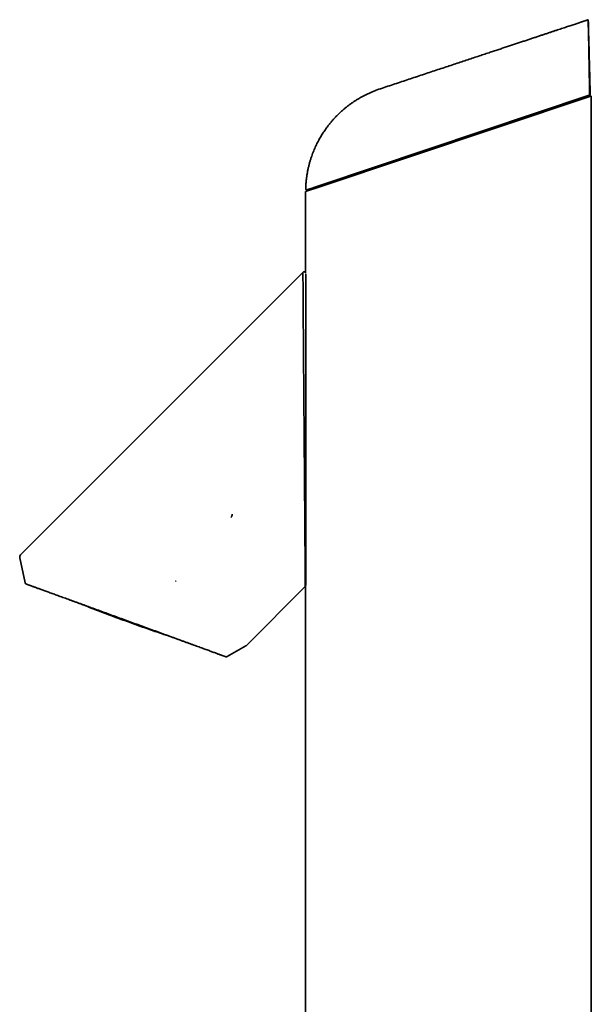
# Model space of a CAD drawing. Header units: millimetres. Extents: x 8 to 834, y 12 to 2419.
# Tile 4 of 6: x 34 to 208, y 2120 to 2419. Entities that reach past the tile are written whole.
import ezdxf

# ---------------------------------------------------------------- set-up
doc = ezdxf.new("R2010")
doc.units = ezdxf.units.MM

msp = doc.modelspace()

# ---------------------------------------------------------------- linework, layer by layer
at = {"color": 7, "linetype": 'Continuous', "lineweight": 35}
for p, q in [((207.47, 2395.78), (125.26, 2368.27)), ((125.02, 2367.82), (207.02, 2395.26)), ((207.8, 2395.52), (207.02, 2395.26)), ((207.8, 1245.52), (207.8, 2395.52)), ((120.95, 2366.46), (120.95, 2341.76)), ((121.55, 2366.66), (125.02, 2367.82)), ((120.14, 2341.89), (34.34, 2256.09)), ((35.75, 2247.58), (34.07, 2255.17)), ((102.97, 2228.59), (120.85, 2246.47)), ((120.95, 2246.57), (120.95, 1465.02)), ((102.76, 2228.43), (97.09, 2225.2))]:
    msp.add_line(p, q, dxfattribs=at)
at = {"color": 7, "linetype": 'Continuous', "lineweight": 35, "flags": 128}
for points in [[(206.88, 2418.65), (206.88, 2418.65)], [(207.47, 2395.78), (207.47, 2395.78)], [(207.47, 2395.78), (207.47, 2395.78)], [(207.47, 2395.78), (207.47, 2395.78)], [(207.47, 2395.78), (207.47, 2395.78)]]:
    msp.add_lwpolyline(points, dxfattribs=at)
at = {"color": 7, "linetype": 'Continuous', "lineweight": 35}
for centre, radius, start, end in [((35.04, 2255.38), 1, 135, 189.5895), ((36.24, 2247.69), 0.5, 192.5, 250), ((81.81, 2248.45), 0.5, 218.4205, 243.9094), ((102.26, 2229.29), 1, 299.6705, 315), ((96.84, 2225.63), 0.5, 250, 299.6705)]:
    msp.add_arc(centre, radius, start, end, dxfattribs=at)
for points, knots in [([(206.88, 2418.65), (206.81, 2418.63), (206.64, 2418.57), (206.38, 2418.49), (206.08, 2418.39), (205.76, 2418.28), (205.39, 2418.16), (205, 2418.03), (204.56, 2417.88), (204.06, 2417.72), (203.51, 2417.53), (202.93, 2417.34), (202.3, 2417.13), (201.63, 2416.91), (200.94, 2416.68), (200.22, 2416.44), (199.49, 2416.2), (198.71, 2415.94), (197.9, 2415.67), (197.06, 2415.39), (196.18, 2415.1), (195.27, 2414.8), (194.32, 2414.48), (193.33, 2414.15), (192.32, 2413.82), (191.27, 2413.47), (190.2, 2413.11), (189.1, 2412.75), (187.97, 2412.37), (186.82, 2411.99), (185.66, 2411.6), (184.46, 2411.21), (183.23, 2410.8), (181.97, 2410.38), (180.69, 2409.96), (179.39, 2409.52), (178.06, 2409.08), (176.61, 2408.6), (175.03, 2408.08), (173.32, 2407.51), (171.57, 2406.93), (169.78, 2406.33), (167.94, 2405.72), (166.06, 2405.1), (164.13, 2404.46), (162.16, 2403.81), (160.15, 2403.14), (158.09, 2402.46), (155.99, 2401.76), (153.89, 2401.06), (151.79, 2400.37), (149.69, 2399.67), (147.55, 2398.96), (145.37, 2398.24), (143.91, 2397.75), (143.17, 2397.51)], [0, 0, 0, 0, 0.003608, 0.007733, 0.012377, 0.01754, 0.02322, 0.029419, 0.036136, 0.044105, 0.052698, 0.061915, 0.071757, 0.082223, 0.093314, 0.104342, 0.115925, 0.128064, 0.140757, 0.154006, 0.167809, 0.182167, 0.19708, 0.212548, 0.228571, 0.244849, 0.261661, 0.279009, 0.296892, 0.314704, 0.333018, 0.351833, 0.37115, 0.390967, 0.410918, 0.431353, 0.452271, 0.473672, 0.49978, 0.526573, 0.554051, 0.582214, 0.611062, 0.640595, 0.670813, 0.701715, 0.733303, 0.765576, 0.798533, 0.832176, 0.864523, 0.897479, 0.931044, 0.965218, 1, 1, 1, 1]), ([(206.96, 2414.15), (206.95, 2414.29), (206.95, 2414.56), (206.93, 2414.96), (206.92, 2415.36), (206.91, 2415.74), (206.9, 2416.11), (206.89, 2416.47), (206.89, 2416.8), (206.88, 2417.12), (206.87, 2417.4), (206.87, 2417.65), (206.87, 2417.88), (206.87, 2418.08), (206.87, 2418.25), (206.87, 2418.39), (206.87, 2418.51), (206.87, 2418.59), (206.88, 2418.64), (206.88, 2418.65), (206.88, 2418.65)], [0, 0, 0, 0, 0.056943, 0.114081, 0.171208, 0.228137, 0.28519, 0.342462, 0.399727, 0.456771, 0.511769, 0.566969, 0.622175, 0.677181, 0.731495, 0.785988, 0.84049, 0.894817, 0.947408, 1, 1, 1, 1]), ([(206.88, 2418.65), (206.92, 2417.22), (206.99, 2414.35), (207.1, 2410.05), (207.2, 2406.08), (207.3, 2402.43), (207.39, 2399.09), (207.44, 2396.88), (207.47, 2395.78)], [0, 0, 0, 0, 0.186872, 0.373924, 0.560911, 0.707624, 0.854027, 1, 1, 1, 1]), ([(206.96, 2414.15), (206.99, 2413), (207.05, 2410.68), (207.15, 2407.23), (207.24, 2404.04), (207.32, 2401.11), (207.4, 2398.43), (207.44, 2396.66), (207.47, 2395.78)], [0, 0, 0, 0, 0.186673, 0.373672, 0.560704, 0.707488, 0.853968, 1, 1, 1, 1]), ([(207.28, 2396.07), (207.25, 2397.57), (207.2, 2400.59), (207.12, 2405.11), (207.04, 2409.63), (206.99, 2412.65), (206.96, 2414.15)], [0, 0, 0, 0, 0.249979, 0.499976, 0.749985, 1, 1, 1, 1]), ([(143.17, 2397.51), (142.84, 2397.39), (142.2, 2397.16), (141.26, 2396.78), (140.35, 2396.39), (139.47, 2395.97), (138.62, 2395.55), (137.81, 2395.11), (137.01, 2394.64), (136.23, 2394.16), (135.46, 2393.65), (134.73, 2393.14), (134.04, 2392.63), (133.38, 2392.12), (132.75, 2391.61), (132.16, 2391.1), (131.61, 2390.6), (131.09, 2390.12), (130.62, 2389.66), (130.2, 2389.22), (129.82, 2388.82), (129.48, 2388.45), (129.16, 2388.09), (128.84, 2387.72), (128.51, 2387.33), (128.18, 2386.92), (127.84, 2386.49), (127.49, 2386.03), (127.13, 2385.53), (126.76, 2385.01), (126.38, 2384.45), (126.01, 2383.87), (125.64, 2383.27), (125.29, 2382.66), (124.93, 2382.02), (124.58, 2381.35), (124.23, 2380.65), (123.89, 2379.92), (123.56, 2379.17), (123.25, 2378.39), (122.94, 2377.59), (122.65, 2376.76), (122.38, 2375.89), (122.12, 2375.01), (121.88, 2374.09), (121.67, 2373.15), (121.48, 2372.18), (121.32, 2371.19), (121.18, 2370.18), (121.08, 2369.15), (121.01, 2368.17), (120.99, 2367.54), (120.98, 2367.27)], [0, 0, 0, 0, 0.025975, 0.051435, 0.076352, 0.100696, 0.124444, 0.147569, 0.17005, 0.19401, 0.217139, 0.239415, 0.260816, 0.281325, 0.302084, 0.321802, 0.340466, 0.358064, 0.374583, 0.390015, 0.403564, 0.416135, 0.427809, 0.439986, 0.453164, 0.466012, 0.479687, 0.494187, 0.509511, 0.525657, 0.542621, 0.560399, 0.577406, 0.595087, 0.613436, 0.632446, 0.652109, 0.672415, 0.692803, 0.71378, 0.735334, 0.757452, 0.780118, 0.803318, 0.827032, 0.851243, 0.875929, 0.90107, 0.926643, 0.952623, 0.978985, 1, 1, 1, 1]), ([(121.55, 2366.66), (121.48, 2366.64), (121.34, 2366.59), (121.18, 2366.54), (121.06, 2366.5), (120.98, 2366.47), (120.95, 2366.46), (120.95, 2366.46), (120.96, 2366.46)], [0, 0, 0, 0, 0.18667, 0.373339, 0.560006, 0.746671, 0.933335, 1, 1, 1, 1]), ([(120.98, 2367.26), (120.98, 2367.24), (120.98, 2367.2), (121, 2367.14), (121.03, 2367.08), (121.08, 2367.02), (121.15, 2366.98), (121.23, 2366.96), (121.3, 2366.95), (121.35, 2366.96), (121.37, 2366.97)], [0, 0, 0, 0, 0.081844, 0.176378, 0.285004, 0.407384, 0.541914, 0.686488, 0.839402, 1, 1, 1, 1]), ([(121.38, 2366.97), (121.38, 2366.97), (121.37, 2366.97), (121.41, 2366.99), (121.49, 2367.01), (121.61, 2367.05), (121.76, 2367.1), (121.89, 2367.15), (121.96, 2367.17)], [0, 0, 0, 0, 0.105908, 0.284719, 0.463533, 0.64235, 0.821172, 1, 1, 1, 1]), ([(121.96, 2367.17), (121.96, 2367.17), (121.97, 2367.17), (122.03, 2367.19), (122.11, 2367.22), (122.22, 2367.25), (122.35, 2367.3), (122.52, 2367.35), (122.7, 2367.42), (122.92, 2367.49), (123.15, 2367.57), (123.41, 2367.65), (123.68, 2367.74), (123.97, 2367.84), (124.28, 2367.94), (124.59, 2368.05), (124.92, 2368.16), (125.15, 2368.23), (125.26, 2368.27)], [0, 0, 0, 0, 0.06254, 0.125209, 0.187385, 0.249686, 0.31194, 0.374282, 0.436965, 0.49967, 0.561848, 0.624005, 0.686518, 0.749759, 0.811993, 0.874229, 0.936791, 1, 1, 1, 1]), ([(120.95, 2341.76), (120.95, 2341.77), (120.95, 2341.77), (120.94, 2341.79), (120.91, 2341.83), (120.86, 2341.9), (120.76, 2341.98), (120.66, 2342.02), (120.58, 2342.04), (120.52, 2342.04), (120.45, 2342.04), (120.35, 2342.02), (120.25, 2341.98), (120.18, 2341.93), (120.15, 2341.9), (120.13, 2341.88)], [0, 0, 0, 0, 0.013788, 0.025439, 0.046563, 0.171727, 0.303719, 0.433094, 0.492376, 0.547608, 0.623271, 0.729729, 0.858967, 0.928754, 1, 1, 1, 1]), ([(120.85, 2246.47), (120.86, 2246.48), (120.86, 2246.49), (120.86, 2246.57), (120.85, 2246.68), (120.85, 2246.82), (120.85, 2246.99), (120.85, 2247.18), (120.85, 2247.44), (120.85, 2247.79), (120.85, 2248.28), (120.84, 2248.82), (120.84, 2249.7), (120.83, 2251.09), (120.81, 2252.96), (120.8, 2255.13), (120.79, 2256.57), (120.78, 2257.43), (120.78, 2257.43), (120.78, 2257.43), (120.78, 2257.43), (120.78, 2257.43), (120.78, 2257.43), (120.78, 2257.43), (120.78, 2257.44), (120.78, 2257.45), (120.78, 2257.48), (120.78, 2257.56), (120.78, 2257.85), (120.77, 2258.91), (120.76, 2260.13), (120.75, 2261.39), (120.75, 2262.06), (120.74, 2262.86), (120.74, 2263.79), (120.73, 2264.87), (120.71, 2267.1), (120.68, 2270.94), (120.65, 2275.02), (120.63, 2278.17), (120.61, 2279.99), (120.6, 2282.15), (120.58, 2284.64), (120.55, 2287.45), (120.53, 2290.58), (120.5, 2294.55), (120.46, 2298.94), (120.43, 2303.3), (120.4, 2306.7), (120.38, 2309.28), (120.36, 2311.48), (120.35, 2313.8), (120.32, 2316.58), (120.3, 2319.81), (120.27, 2323.43), (120.25, 2326.77), (120.23, 2329.59), (120.21, 2331.77), (120.2, 2334.09), (120.18, 2336.47), (120.17, 2338.23), (120.16, 2339.36), (120.16, 2339.94), (120.16, 2340.46), (120.15, 2340.93), (120.15, 2341.24), (120.15, 2341.41), (120.14, 2341.44), (120.14, 2341.45), (120.14, 2341.53), (120.14, 2341.67), (120.14, 2341.8), (120.14, 2341.88), (120.14, 2341.88), (120.14, 2341.89)], [0, 0, 0, 0, 0.009864, 0.018746, 0.026589, 0.033365, 0.041356, 0.048358, 0.054381, 0.066611, 0.076046, 0.088795, 0.099878, 0.123568, 0.153906, 0.173413, 0.199894, 0.199895, 0.199896, 0.199898, 0.199902, 0.199909, 0.199921, 0.199944, 0.199989, 0.200084, 0.200296, 0.200815, 0.202655, 0.209086, 0.23297, 0.238058, 0.244241, 0.251523, 0.259911, 0.269414, 0.280006, 0.31808, 0.365851, 0.377627, 0.39181, 0.408389, 0.427343, 0.44863, 0.472215, 0.498187, 0.537963, 0.570967, 0.59688, 0.615859, 0.630481, 0.648441, 0.670646, 0.697199, 0.728102, 0.763046, 0.786973, 0.809193, 0.829571, 0.862728, 0.896094, 0.907134, 0.921457, 0.930744, 0.942107, 0.95817, 0.961319, 0.962146, 0.962438, 0.962473, 0.972696, 0.98265, 0.992312, 1, 1, 1, 1]), ([(121, 2341.44), (121, 2341.36), (121, 2341.18), (121, 2340.1), (121, 2338.39), (121, 2336.13), (121, 2333.41), (121, 2330.29), (121, 2325.73), (121, 2319.42), (121, 2311.23), (121, 2302.66), (121, 2293.94), (121, 2285.2), (121, 2276.64), (121, 2268.46), (121, 2262.17), (121, 2257.67), (121, 2254.61), (121, 2251.94), (121, 2249.74), (121, 2248.07), (121, 2247.08), (121, 2246.7), (121, 2246.9), (121, 2246.96)], [0, 0, 0, 0, 0.026698, 0.059731, 0.09294, 0.125717, 0.159384, 0.192686, 0.225807, 0.29209, 0.358086, 0.423927, 0.490147, 0.556046, 0.622233, 0.688442, 0.754832, 0.787859, 0.82103, 0.854391, 0.887727, 0.92097, 0.954095, 0.987349, 1, 1, 1, 1]), ([(98.63, 2268.49), (98.63, 2268.47), (98.64, 2268.42), (98.63, 2268.33), (98.62, 2268.23), (98.6, 2268.13), (98.58, 2268.05), (98.55, 2267.94), (98.5, 2267.82), (98.43, 2267.69), (98.34, 2267.56), (98.28, 2267.49), (98.25, 2267.45)], [0, 0, 0, 0, 0.039815, 0.138816, 0.230982, 0.316315, 0.394815, 0.466486, 0.606135, 0.741583, 0.87286, 1, 1, 1, 1]), ([(34.35, 2256.08), (34.31, 2256.05), (34.25, 2255.98), (34.18, 2255.87), (34.15, 2255.8), (34.12, 2255.74), (34.1, 2255.68), (34.08, 2255.6), (34.06, 2255.47), (34.05, 2255.32), (34.07, 2255.22), (34.08, 2255.16)], [0, 0, 0, 0, 0.156405, 0.285644, 0.355274, 0.411096, 0.457932, 0.551546, 0.676849, 0.832064, 1, 1, 1, 1]), ([(34.07, 2255.17), (34.07, 2255.17), (34.07, 2255.17), (34.08, 2255.16), (34.08, 2255.16)], [0, 0, 0, 0, 0.5489693, 1, 1, 1, 1]), ([(36.36, 2247.11), (36.32, 2247.13), (36.23, 2247.16), (36.14, 2247.19), (36.08, 2247.21), (36.07, 2247.22), (36.07, 2247.22)], [0, 0, 0, 0, 0.250255, 0.500136, 0.749949, 1, 1, 1, 1]), ([(36.62, 2247.02), (36.57, 2247.03), (36.48, 2247.07), (36.4, 2247.1), (36.36, 2247.11)], [0, 0, 0, 0, 0.499791, 1, 1, 1, 1]), ([(60.68, 2238.26), (60.35, 2238.38), (59.69, 2238.62), (58.7, 2238.98), (57.72, 2239.34), (56.75, 2239.69), (55.8, 2240.04), (54.87, 2240.37), (53.96, 2240.71), (53.06, 2241.03), (52.17, 2241.36), (51.29, 2241.68), (50.42, 2242), (49.57, 2242.3), (48.74, 2242.61), (47.93, 2242.9), (47.15, 2243.19), (46.39, 2243.46), (45.66, 2243.73), (44.94, 2243.99), (44.24, 2244.24), (43.57, 2244.49), (42.92, 2244.72), (42.29, 2244.95), (41.7, 2245.17), (41.13, 2245.38), (40.59, 2245.57), (40.09, 2245.76), (39.6, 2245.93), (39.15, 2246.1), (38.72, 2246.25), (38.32, 2246.4), (37.95, 2246.53), (37.62, 2246.65), (37.32, 2246.76), (37.06, 2246.86), (36.82, 2246.94), (36.69, 2246.99), (36.62, 2247.02)], [0, 0, 0, 0, 0.028103, 0.056216, 0.08437, 0.112598, 0.140765, 0.168295, 0.195825, 0.223383, 0.250999, 0.279038, 0.307024, 0.334987, 0.362958, 0.391002, 0.418512, 0.445952, 0.473352, 0.500741, 0.528686, 0.556601, 0.584516, 0.612462, 0.640475, 0.667971, 0.695446, 0.722928, 0.750447, 0.778542, 0.806528, 0.834437, 0.8623, 0.890148, 0.917514, 0.944925, 0.972411, 1, 1, 1, 1]), ([(120.85, 2246.46), (120.87, 2246.49), (120.92, 2246.53), (120.94, 2246.6), (120.95, 2246.62)], [0, 0, 0, 0, 0.610612, 1, 1, 1, 1]), ([(53.1, 2241.02), (53.29, 2240.94), (54.2, 2240.58), (55.82, 2239.95), (57.96, 2239.12), (60.1, 2238.3), (62.24, 2237.5), (64.39, 2236.7), (66.54, 2235.91), (68.69, 2235.14), (70.85, 2234.37), (73.01, 2233.61), (75.17, 2232.86), (77.34, 2232.13), (78.83, 2231.63), (79.59, 2231.38), (79.63, 2231.36)], [0, 0, 0, 0, 0.022588, 0.103682, 0.184777, 0.265873, 0.346969, 0.428066, 0.509163, 0.590261, 0.671359, 0.752458, 0.833558, 0.914658, 0.995759, 1, 1, 1, 1]), ([(72.03, 2234.13), (71.68, 2234.26), (70.98, 2234.51), (69.91, 2234.9), (68.85, 2235.28), (67.79, 2235.67), (66.73, 2236.06), (65.69, 2236.43), (64.67, 2236.81), (63.67, 2237.17), (62.68, 2237.53), (61.68, 2237.9), (61.01, 2238.14), (60.68, 2238.26)], [0, 0, 0, 0, 0.094155, 0.187804, 0.28106, 0.374041, 0.466862, 0.559641, 0.647187, 0.734898, 0.822873, 0.911208, 1, 1, 1, 1]), ([(94.63, 2225.9), (94.49, 2225.95), (94.22, 2226.05), (93.77, 2226.22), (93.28, 2226.39), (92.76, 2226.58), (92.21, 2226.78), (91.62, 2227), (91, 2227.23), (90.34, 2227.46), (89.65, 2227.72), (88.93, 2227.98), (88.18, 2228.25), (87.4, 2228.53), (86.6, 2228.83), (85.77, 2229.13), (84.92, 2229.44), (84.04, 2229.76), (83.13, 2230.09), (82.21, 2230.43), (81.26, 2230.77), (80.29, 2231.12), (79.31, 2231.48), (78.31, 2231.84), (77.29, 2232.21), (76.27, 2232.59), (75.23, 2232.97), (74.17, 2233.35), (73.11, 2233.74), (72.39, 2234), (72.03, 2234.13)], [0, 0, 0, 0, 0.035804, 0.071486, 0.107092, 0.14267, 0.178266, 0.213927, 0.2497, 0.285367, 0.321106, 0.356965, 0.39292, 0.428724, 0.464399, 0.499991, 0.535582, 0.571255, 0.607058, 0.643009, 0.678866, 0.714607, 0.750279, 0.786048, 0.821708, 0.857304, 0.892885, 0.928497, 0.964186, 1, 1, 1, 1]), ([(96.67, 2225.16), (96.67, 2225.16), (96.66, 2225.16), (96.61, 2225.18), (96.52, 2225.22), (96.39, 2225.26), (96.23, 2225.32), (96.04, 2225.39), (95.82, 2225.47), (95.57, 2225.56), (95.29, 2225.66), (94.98, 2225.78), (94.75, 2225.86), (94.63, 2225.9)], [0, 0, 0, 0, 0.094121, 0.187756, 0.281016, 0.37401, 0.466852, 0.559654, 0.647219, 0.734942, 0.822918, 0.91124, 1, 1, 1, 1])]:
    msp.add_open_spline(points, degree=3, knots=knots, dxfattribs=at)
msp.add_open_spline([(207.28, 2396.07), (207.28, 2396.05), (207.3, 2396.01), (207.32, 2395.95), (207.35, 2395.9), (207.37, 2395.85), (207.4, 2395.81), (207.42, 2395.79), (207.45, 2395.78), (207.46, 2395.78), (207.47, 2395.78)], degree=3, dxfattribs=at)

doc.saveas('drawing.dxf')
